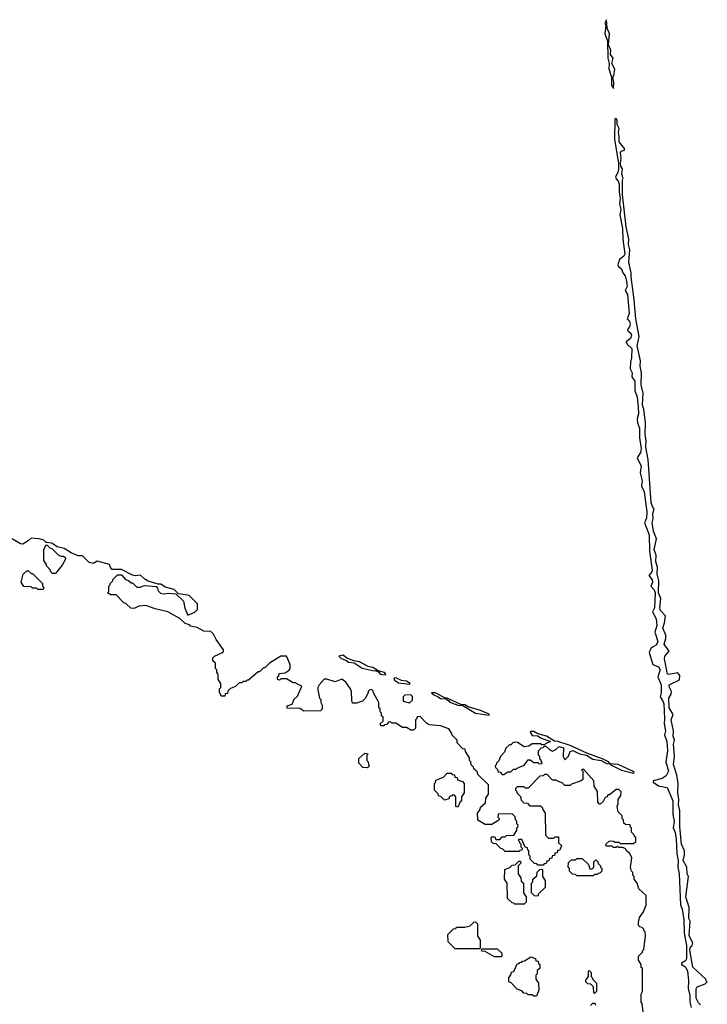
# Model space of a CAD drawing. Extents: x 2895860 to 3052244, y 542080 to 918683.
# Tile 65 of 133: x 2946631 to 2951720, y 732089 to 739380. Entities that reach past the tile are written whole.
import ezdxf

# ---------------------------------------------------------------- set-up
doc = ezdxf.new("R2010")
doc.units = 0

msp = doc.modelspace()

# ---------------------------------------------------------------- linework, layer by layer
at = {"layer": '0CON05XD'}
for points in [[(2951025, 738870), (2951028.8, 738915), (2951020, 738955), (2951027.5, 738965), (2951036.4, 739013.6), (2951012.5, 739055), (2951023.3, 739095), (2951003, 739123), (2951006.2, 739155), (2950990, 739195), (2950996.7, 739275), (2950978.3, 739318.3), (2950975, 739380), (2950961.2, 739355), (2950970, 739335), (2950961.7, 739278.3), (2950981.7, 739221.7), (2950984.2, 739095), (2950993.8, 739055), (2950992.5, 739015), (2951010, 738955), (2951011.2, 738895), (2951025, 738870)], [(2951670, 732085), (2951655, 732100), (2951636.7, 732135), (2951637, 732203), (2951645, 732217.5), (2951705, 732240), (2951720, 732255), (2951711.7, 732261.7), (2951710, 732275), (2951612.5, 732365), (2951590.8, 732489.2), (2951596.2, 732513.8), (2951607.5, 732525), (2951613.3, 732545), (2951587, 732597), (2951592.5, 732705), (2951582.5, 732725), (2951586.7, 732805), (2951562, 732885), (2951580, 733035), (2951570, 733055), (2951567.5, 733105), (2951542.5, 733155), (2951552.5, 733195), (2951552.5, 733225), (2951530, 733275), (2951516.7, 733405), (2951516.4, 733523.6), (2951506.7, 733565), (2951510, 733605), (2951502.9, 733655), (2951505.6, 733725), (2951495.5, 733785.4), (2951470, 733865), (2951476.7, 733925), (2951468.8, 734015), (2951476.2, 734045), (2951466.7, 734075), (2951470, 734115), (2951452.5, 734195), (2951467.5, 734235), (2951438.6, 734285), (2951436.2, 734355), (2951453.3, 734385), (2951456.2, 734405), (2951440, 734435), (2951437.5, 734455), (2951515, 734492.5), (2951517, 734523), (2951503, 734543), (2951435, 734530.8), (2951424.4, 734534.5), (2951402.3, 734647.7), (2951405, 734667.5), (2951437.5, 734705), (2951401.2, 734755), (2951413, 734797), (2951413, 734823), (2951390, 734875), (2951403.8, 734915), (2951411.2, 734965), (2951374.3, 735004.3), (2951368, 735025), (2951376.2, 735095), (2951358.8, 735135), (2951362, 735225), (2951348, 735275), (2951351.2, 735325), (2951338, 735365), (2951341.2, 735415), (2951327.5, 735455), (2951343.3, 735535), (2951322.9, 735592.9), (2951312, 735655), (2951320, 735685), (2951316.4, 735723.6), (2951327.5, 735755), (2951314, 735775), (2951305.8, 735805), (2951282.3, 736122.3), (2951265.9, 736214.1), (2951268.6, 736265), (2951259.2, 736305), (2951263.8, 736395), (2951250, 736495), (2951240, 736525), (2951246.2, 736615), (2951230.8, 736675), (2951233.8, 736765), (2951224.2, 736815), (2951226.7, 736855), (2951201.2, 736965), (2951216.7, 737035), (2951190, 737165), (2951178.8, 737305), (2951155.8, 737475), (2951157.5, 737505), (2951140, 737585), (2951146.7, 737675), (2951136.2, 737715), (2951140, 737755), (2951118.8, 737845), (2951093.3, 738085), (2951092.5, 738195), (2951097.5, 738205), (2951087.5, 738235), (2951092.5, 738275), (2951080, 738295), (2951077.5, 738315), (2951082.5, 738355), (2951076.7, 738395), (2951083, 738407), (2951106.4, 738413.6), (2951107.5, 738425), (2951066.7, 738475), (2951068.8, 738515), (2951062.5, 738545), (2951066.7, 738575), (2951053.3, 738605), (2951052.5, 738635), (2951045, 738647.5), (2951035, 738640), (2951034.1, 738495.9), (2951062.5, 738315), (2951062, 738275), (2951060, 738255), (2951040.9, 738215), (2951045, 738200.8), (2951061.2, 738185), (2951067, 738163), (2951066.7, 738105), (2951074, 738055), (2951070.8, 738015), (2951080, 737975), (2951072, 737935), (2951092, 737835), (2951094, 737755), (2951110, 737645), (2951102, 737628), (2951070, 737605), (2951056.9, 737565), (2951062.7, 737552.7), (2951086, 737535), (2951094.4, 737505), (2951113.1, 737483.1), (2951122.9, 737445), (2951125.8, 737404.2), (2951112, 737375), (2951128.8, 737345), (2951140.8, 737205), (2951126.7, 737165), (2951144.2, 737144.2), (2951149.2, 737125), (2951145, 737106.7), (2951130, 737085), (2951132.5, 737075), (2951155, 737060), (2951159.2, 737045), (2951150.6, 737019.4), (2951120, 736995), (2951127.6, 736977.6), (2951161.2, 736945), (2951160, 736875), (2951151.2, 736845), (2951148, 736795), (2951164, 736765), (2951162.5, 736735), (2951183, 736703), (2951182.9, 736635), (2951200.6, 736585), (2951207.7, 736512.3), (2951209.7, 736460.3), (2951201.2, 736425), (2951203.8, 736395), (2951218.6, 736355), (2951218, 736285), (2951231.4, 736205), (2951225.8, 736175), (2951200, 736135), (2951231.2, 736075), (2951223.3, 736025), (2951238.8, 735965), (2951232.5, 735925), (2951252.7, 735885), (2951273.2, 735736.8), (2951270.9, 735689.1), (2951256.2, 735655), (2951290.6, 735565), (2951292, 735445), (2951311.4, 735305), (2951308.3, 735291.7), (2951286.2, 735265), (2951311.2, 735231.2), (2951314.5, 735215), (2951303.1, 735185), (2951327.8, 735157.8), (2951333.1, 735135), (2951330, 735025), (2951313.8, 734995), (2951342.5, 734942.5), (2951345.6, 734895), (2951331.4, 734845), (2951353.1, 734775), (2951340.9, 734749.1), (2951315, 734734.2), (2951302, 734725), (2951290, 734695), (2951316.1, 734606.1), (2951358.3, 734588.3), (2951370, 734565), (2951354, 734515), (2951377.8, 734455), (2951378, 734395), (2951371.2, 734365), (2951389.6, 734339.6), (2951397.1, 734315), (2951403.5, 734205), (2951400, 734165), (2951409.5, 734115), (2951404.3, 734085), (2951420.4, 734035), (2951425.5, 733965), (2951412, 733885), (2951432.5, 733815), (2951415, 733780), (2951385, 733760), (2951320, 733745), (2951320, 733735), (2951357.9, 733707.9), (2951423.8, 733695), (2951466, 733595), (2951466, 733495), (2951474.4, 733445), (2951466.2, 733395), (2951481.9, 733361.9), (2951490.6, 733315), (2951494.6, 733204.6), (2951504.3, 733155), (2951502, 733105), (2951510.6, 733055), (2951522.5, 732825), (2951534.5, 732794.6), (2951546.2, 732715), (2951550, 732615), (2951566.2, 732525), (2951566, 732425), (2951557.9, 732412.1), (2951530, 732395), (2951530, 732385), (2951557.7, 732367.7), (2951573.8, 732335), (2951581.9, 732265), (2951579.2, 732205), (2951591.1, 732155), (2951591.4, 732105), (2951600, 732065)], [(2951250, 731995), (2951237.5, 732095), (2951230, 732105), (2951230, 732165), (2951240, 732185), (2951240, 732355), (2951231.7, 732361.7), (2951230, 732385), (2951210, 732415), (2951210, 732445), (2951240, 732475), (2951240, 732485), (2951250, 732495), (2951262.5, 732595), (2951260, 732625), (2951250, 732635), (2951250, 732645), (2951238.3, 732658.3), (2951221.7, 732661.7), (2951211.7, 732671.7), (2951210, 732695), (2951218.3, 732731.7), (2951247, 732773), (2951267, 732823), (2951267.5, 732895), (2951212.5, 732945), (2951200, 732985), (2951180, 733015), (2951180, 733035), (2951170, 733045), (2951170, 733065), (2951160, 733075), (2951152.5, 733105), (2951162.5, 733175), (2951146.4, 733206.4), (2951123.6, 733223.6), (2951115, 733240), (2951095, 733250), (2951065, 733250), (2951055, 733260), (2951045, 733250), (2951025, 733250), (2951015, 733260), (2950975, 733260), (2950970, 733265), (2950971.7, 733278.3), (2950993, 733297), (2951005, 733300), (2951027, 733297), (2951035, 733290), (2951065, 733290), (2951075, 733280), (2951175, 733280), (2951190, 733295), (2951190, 733325), (2951181.7, 733331.7), (2951180, 733345), (2951160, 733365), (2951160, 733395), (2951151.7, 733401.7), (2951148.3, 733418.3), (2951115, 733420), (2951101.7, 733431.7), (2951100, 733455), (2951090, 733465), (2951090, 733485), (2951060, 733515), (2951052.5, 733555), (2951060, 733575), (2951060, 733605), (2951080, 733635), (2951081.7, 733661.7), (2951065, 733680), (2951045, 733680), (2951031.7, 733668.3), (2950995, 733640), (2950985, 733640), (2950980, 733625), (2950965, 733620), (2950948.3, 733591.7), (2950928.3, 733571.7), (2950921.7, 733571.7), (2950910, 733585), (2950907.5, 733665), (2950882.5, 733705), (2950880, 733745), (2950805, 733830), (2950790, 733825), (2950800, 733815), (2950800, 733755), (2950787, 733743), (2950715, 733720), (2950705, 733710), (2950665, 733710), (2950645, 733730), (2950611.7, 733741.7), (2950605, 733750), (2950575, 733750), (2950535, 733790), (2950515, 733790), (2950505, 733780), (2950481.7, 733778.3), (2950395, 733690), (2950375, 733690), (2950365, 733700), (2950311.7, 733698.3), (2950301.7, 733688.3), (2950300, 733675), (2950308.3, 733668.3), (2950311.7, 733651.7), (2950338.3, 733628.3), (2950341.7, 733601.7), (2950361.7, 733581.7), (2950388.3, 733578.3), (2950405, 733560), (2950485, 733560), (2950498.3, 733548.3), (2950501.7, 733531.7), (2950520, 733505), (2950521.7, 733341.7), (2950545, 733320), (2950585, 733320), (2950595, 733330), (2950618.3, 733328.3), (2950620, 733285), (2950640, 733265), (2950628.3, 733231.7), (2950611.7, 733228.3), (2950608.3, 733211.7), (2950591.7, 733208.3), (2950588.3, 733191.7), (2950571.7, 733188.3), (2950568.3, 733171.7), (2950551.7, 733168.3), (2950548.3, 733151.7), (2950531.7, 733148.3), (2950528.3, 733131.7), (2950511.7, 733128.3), (2950505, 733120), (2950465, 733120), (2950458.3, 733128.3), (2950441.7, 733131.7), (2950410, 733165), (2950410, 733185), (2950400, 733195), (2950400, 733225), (2950391.7, 733231.7), (2950388.3, 733248.3), (2950371.7, 733251.7), (2950348.3, 733308.3), (2950325, 733310), (2950320, 733305), (2950328.3, 733298.3), (2950331.7, 733281.7), (2950340, 733275), (2950340, 733255), (2950350, 733245), (2950348.3, 733231.7), (2950331.7, 733228.3), (2950325, 733220), (2950225, 733220), (2950205, 733240), (2950191.7, 733241.7), (2950158.3, 733278.3), (2950135, 733280), (2950121.7, 733291.7), (2950120, 733325), (2950125, 733330), (2950148.3, 733328.3), (2950155, 733310), (2950185, 733310), (2950201.7, 733328.3), (2950225, 733330), (2950235, 733340), (2950288.3, 733341.7), (2950310, 733375), (2950310, 733395), (2950318.3, 733401.7), (2950320, 733415), (2950310, 733425), (2950310, 733445), (2950300, 733455), (2950298.3, 733478.3), (2950275, 733500), (2950171.7, 733498.3), (2950170, 733475), (2950180, 733465), (2950178.3, 733451.7), (2950125, 733420), (2950075, 733420), (2950021.7, 733451.7), (2950020, 733505), (2950038.3, 733531.7), (2950041.7, 733548.3), (2950078.3, 733581.7), (2950080, 733615), (2950100, 733645), (2950100, 733715), (2950021.7, 733791.7), (2950018.3, 733808.3), (2950008.3, 733818.3), (2949991.7, 733831.7), (2949990, 733845), (2949971.7, 733861.7), (2949970, 733885), (2949960, 733895), (2949960, 733915), (2949931.7, 733961.7), (2949928.3, 733978.3), (2949911.7, 733981.7), (2949870, 734025), (2949870, 734045), (2949831.7, 734081.7), (2949830, 734095), (2949808.3, 734128.3), (2949745, 734150), (2949665, 734157.5), (2949640.7, 734170.7), (2949595, 734220), (2949571.7, 734218.3), (2949568.3, 734201.7), (2949560, 734195), (2949560, 734135), (2949545, 734120), (2949525, 734120), (2949495, 734140), (2949465, 734140), (2949415, 734170), (2949385, 734170), (2949375, 734180), (2949361.7, 734178.3), (2949348.3, 734161.7), (2949331.7, 734158.3), (2949325, 734150), (2949305, 734150), (2949300, 734165), (2949320, 734185), (2949320, 734215), (2949310, 734225), (2949310, 734245), (2949300, 734255), (2949298.3, 734278.3), (2949290, 734285), (2949290, 734325), (2949250, 734395), (2949248.3, 734408.3), (2949235, 734420), (2949221.7, 734418.3), (2949210, 734405), (2949210, 734395), (2949187, 734353), (2949167, 734333), (2949125, 734320), (2949095, 734320), (2949088.3, 734338.3), (2949086.7, 734405), (2949080, 734425), (2949043.9, 734473.9), (2949015, 734497.5), (2948965, 734476.7), (2948905, 734496.7), (2948885, 734497.5), (2948847.5, 734455), (2948837.5, 734435), (2948838.3, 734418.3), (2948850, 734355), (2948860, 734345), (2948860, 734325), (2948870, 734305), (2948870, 734275), (2948858.3, 734261.7), (2948735, 734260), (2948705, 734280), (2948611.7, 734281.7), (2948611.7, 734298.3), (2948648.3, 734311.7), (2948661.7, 734348.3), (2948688.3, 734371.7), (2948720, 734445), (2948681.7, 734461.7), (2948675, 734470), (2948655, 734470), (2948605, 734500), (2948565, 734500), (2948555, 734490), (2948541.7, 734491.7), (2948540, 734515), (2948548.3, 734521.7), (2948551.7, 734538.3), (2948597, 734543), (2948626.4, 734563.6), (2948632.5, 734575), (2948632.5, 734605), (2948606.2, 734666.2), (2948565, 734666.7), (2948480, 734615), (2948445, 734580), (2948435, 734580), (2948405, 734550), (2948395, 734550), (2948325, 734490), (2948315, 734490), (2948305, 734480), (2948285, 734480), (2948275, 734470), (2948255, 734470), (2948228.3, 734441.7), (2948191.7, 734428.3), (2948171.7, 734408.3), (2948168.3, 734391.7), (2948151.7, 734388.3), (2948148.3, 734371.7), (2948121.7, 734371.7), (2948118.3, 734388.3), (2948110, 734395), (2948110, 734425), (2948120, 734435), (2948120, 734465), (2948100, 734495), (2948100, 734535), (2948090, 734545), (2948090, 734565), (2948080, 734575), (2948080, 734615), (2948061.7, 734631.7), (2948060, 734655), (2948071.7, 734668.3), (2948128.3, 734691.7), (2948138.3, 734701.7), (2948140, 734715), (2948085, 734790), (2948065, 734830), (2948045, 734850), (2947993, 734853), (2947945, 734880), (2947895, 734890), (2947888.3, 734898.3), (2947855, 734910), (2947817, 734947), (2947726.4, 734996.4), (2947635, 735016.7), (2947565, 735042.5), (2947515, 735037.5), (2947475, 735020), (2947453, 735023), (2947420, 735055), (2947400, 735065), (2947345, 735120), (2947305, 735120), (2947280, 735135), (2947290, 735145), (2947290, 735185), (2947300, 735195), (2947300, 735205), (2947320, 735225), (2947320, 735235), (2947355, 735270), (2947385, 735270), (2947413.6, 735233.6), (2947437, 735227), (2947455, 735210), (2947465, 735210), (2947498.3, 735178.3), (2947521.7, 735178.3), (2947555, 735190), (2947641.7, 735181.7), (2947651.7, 735171.7), (2947655, 735150), (2947673.8, 735133.8), (2947695, 735127.5), (2947735, 735132.5), (2947787.5, 735127.5), (2947842.5, 735075), (2947853, 735023), (2947875, 734970), (2947928.3, 734991.7), (2947948.3, 735011.7), (2947947.5, 735055), (2947885, 735116.7), (2947826, 735126), (2947807.5, 735127.5), (2947775, 735160), (2947708.3, 735178.3), (2947675, 735200), (2947655, 735200), (2947583, 735223), (2947557, 735237), (2947525, 735267.5), (2947485, 735262.5), (2947466.7, 735266.7), (2947385, 735310), (2947315, 735310), (2947303, 735323), (2947295, 735346.7), (2947205, 735370), (2947175, 735352.5), (2947145, 735360), (2947095, 735410), (2947065, 735410), (2947011.2, 735431.2), (2946960, 735465), (2946907.5, 735477.5), (2946870, 735505), (2946828.3, 735508.3), (2946810, 735525), (2946775, 735536.7), (2946715, 735540), (2946695, 735520), (2946655, 735497.5), (2946638.3, 735498.3), (2946565, 735540)], [(2946895, 735280), (2946875, 735280), (2946860, 735295), (2946860, 735305), (2946830, 735335), (2946830, 735345), (2946810, 735375), (2946810, 735455), (2946825, 735490), (2946835, 735490), (2946855, 735470), (2946870, 735465), (2946915, 735417.5), (2946935, 735407.5), (2946955, 735407.5), (2946970, 735395), (2946970, 735385), (2946945, 735340), (2946895, 735280)], [(2946805, 735160), (2946765, 735160), (2946755, 735170), (2946725, 735170), (2946715, 735180), (2946661.7, 735181.7), (2946642.5, 735215), (2946657.5, 735275), (2946685, 735300), (2946695, 735300), (2946715, 735280), (2946725, 735280), (2946800, 735205), (2946800, 735185), (2946810, 735175), (2946805, 735160)], [(2949335, 734530), (2949340, 734535), (2949330, 734545), (2949285, 734557.5), (2949245, 734583.3), (2949211.2, 734591.2), (2949145, 734626), (2949105, 734632.5), (2949053.3, 734653.3), (2949025, 734673.3), (2948992.5, 734667.5), (2949009.3, 734649.3), (2949045, 734637.5), (2949065, 734622.5), (2949107, 734617), (2949165, 734577.5), (2949255, 734557.5), (2949265, 734560), (2949288.3, 734548.3), (2949300, 734535), (2949335, 734530)], [(2949515, 734460), (2949520, 734465), (2949495, 734482.5), (2949457.5, 734487.5), (2949415, 734506.7), (2949400, 734505), (2949405, 734490), (2949435, 734470), (2949515, 734460)], [(2949515, 734322.5), (2949538.3, 734341.7), (2949538.3, 734368.3), (2949525, 734380), (2949481.7, 734378.3), (2949470, 734365), (2949470, 734335), (2949515, 734322.5)], [(2950105, 734230), (2950105, 734237.5), (2950042.5, 734265), (2949950.7, 734290.7), (2949925, 734306.7), (2949895, 734310), (2949795, 734356.2), (2949778.3, 734358.3), (2949705, 734396.2), (2949680, 734395), (2949695, 734380), (2949727, 734367), (2949745, 734352.5), (2949785, 734350), (2949805, 734340), (2949815, 734327.5), (2949873.6, 734303.6), (2949911.7, 734301.7), (2950005, 734246.2), (2950105, 734230)], [(2950215, 733790), (2950245, 733810), (2950265, 733810), (2950285, 733830), (2950305, 733830), (2950311.7, 733838.3), (2950365, 733860), (2950395, 733900), (2950408.3, 733898.3), (2950435, 733880), (2950465, 733880), (2950475, 733870), (2950498.3, 733871.7), (2950488.3, 733898.3), (2950480, 733905), (2950480, 733925), (2950470, 733935), (2950470, 733965), (2950491.7, 733988.3), (2950505, 733990), (2950515, 734000), (2950525, 734000), (2950555, 733972.5), (2950575, 733963.3), (2950600, 733975), (2950623, 733997), (2950655, 733987.5), (2950652.5, 733925), (2950665, 733900), (2950693, 733927), (2950705, 733960), (2950725, 733967.5), (2950773, 733943), (2950825, 733933.3), (2950873.6, 733903.6), (2950935, 733893.3), (2950975, 733873.3), (2951000, 733870), (2950990, 733885), (2950950, 733905), (2950829.3, 733949.3), (2950705, 734006), (2950615, 734035.8), (2950588.3, 734038.3), (2950530, 734075), (2950465, 734092.5), (2950435, 734108.8), (2950415, 734110), (2950410, 734105), (2950425, 734080), (2950467, 734077), (2950485, 734062.5), (2950560, 734035), (2950521.7, 734018.3), (2950515, 734010), (2950495, 734010), (2950485, 734017.5), (2950425, 734017.5), (2950398.8, 734001.2), (2950365, 733996.2), (2950315, 734027.5), (2950295, 734030), (2950280, 734025), (2950265, 734010), (2950255, 734010), (2950230, 733985), (2950220, 733955), (2950190, 733925), (2950178.3, 733891.7), (2950160, 733875), (2950158.3, 733861.7), (2950150, 733855), (2950151.7, 733841.7), (2950168.3, 733828.3), (2950171.7, 733811.7), (2950188.3, 733808.3), (2950201.7, 733791.7), (2950215, 733790)], [(2949205, 733840), (2949171.7, 733841.7), (2949140, 733875), (2949141.7, 733908.3), (2949185, 733950), (2949210, 733945), (2949200, 733935), (2949200, 733895), (2949210, 733885), (2949211.7, 733861.7), (2949220, 733855), (2949205, 733840)], [(2951175, 733800), (2951180, 733805), (2951167.5, 733815), (2951060, 733865), (2951000, 733870), (2951000, 733865), (2951085, 733822.5), (2951175, 733800)], [(2949875, 733550), (2949860, 733555), (2949860, 733625), (2949848.3, 733638.3), (2949835, 733640), (2949828.3, 733631.7), (2949811.7, 733628.3), (2949808.3, 733611.7), (2949775, 733600), (2949748.3, 733628.3), (2949731.7, 733631.7), (2949728.3, 733648.3), (2949700, 733675), (2949700, 733725), (2949708.3, 733731.7), (2949711.7, 733748.3), (2949768.3, 733771.7), (2949795, 733800), (2949825, 733800), (2949831.7, 733791.7), (2949848.3, 733788.3), (2949851.7, 733771.7), (2949868.3, 733768.3), (2949871.7, 733751.7), (2949908.3, 733738.3), (2949920, 733725), (2949920, 733655), (2949900, 733625), (2949900, 733595), (2949891.7, 733588.3), (2949875, 733550)], [(2950875, 733040), (2950755, 733040), (2950745, 733050), (2950721.7, 733051.7), (2950700, 733075), (2950700, 733095), (2950690, 733105), (2950691.7, 733138.3), (2950715, 733160), (2950745, 733160), (2950755, 733170), (2950795, 733170), (2950840, 733125), (2950851.7, 733091.7), (2950865, 733090), (2950880, 733105), (2950880, 733145), (2950895, 733160), (2950910, 733145), (2950911.7, 733131.7), (2950930, 733115), (2950930, 733105), (2950940, 733095), (2950940, 733075), (2950925, 733060), (2950911.7, 733058.3), (2950905, 733050), (2950885, 733050), (2950875, 733040)], [(2950365, 732830), (2950295, 732830), (2950288.3, 732838.3), (2950275, 732840), (2950241.7, 732871.7), (2950240, 732985), (2950220, 733015), (2950221.7, 733088.3), (2950258.3, 733101.7), (2950275, 733120), (2950298.3, 733121.7), (2950325, 733150), (2950338.3, 733148.3), (2950340, 733135), (2950320, 733115), (2950320, 733055), (2950340, 733025), (2950341.7, 733001.7), (2950360, 732985), (2950360, 732915), (2950380, 732885), (2950380, 732845), (2950365, 732830)], [(2950465, 732890), (2950441.7, 732891.7), (2950420, 732915), (2950420, 732985), (2950430, 732995), (2950430, 733015), (2950458.3, 733041.7), (2950461.7, 733068.3), (2950481.7, 733088.3), (2950495, 733090), (2950500, 733085), (2950500, 733035), (2950520, 733005), (2950520, 732955), (2950471.7, 732908.3), (2950465, 732890)], [(2950035, 732500), (2949855, 732500), (2949801.7, 732551.7), (2949800, 732605), (2949841.7, 732648.3), (2949858.3, 732651.7), (2949865, 732660), (2949925, 732660), (2949965, 732670), (2949991.7, 732698.3), (2950005, 732700), (2950020, 732685), (2950020, 732595), (2950040, 732565), (2950040, 732505), (2950035, 732500)], [(2950195, 732440), (2950145, 732440), (2950075, 732480), (2950051.7, 732481.7), (2950050, 732495), (2950055, 732500), (2950165, 732500), (2950198.3, 732468.3), (2950200, 732445), (2950195, 732440)], [(2950455, 732150), (2950435, 732150), (2950425, 732160), (2950395, 732160), (2950385, 732170), (2950361.7, 732171.7), (2950348.3, 732188.3), (2950311.7, 732201.7), (2950268.3, 732248.3), (2950250, 732255), (2950250, 732285), (2950268.3, 732311.7), (2950271.7, 732328.3), (2950288.3, 732331.7), (2950311.7, 732388.3), (2950328.3, 732391.7), (2950331.7, 732398.3), (2950348.3, 732401.7), (2950351.7, 732408.3), (2950368.3, 732411.7), (2950415, 732440), (2950448.3, 732428.3), (2950451.7, 732411.7), (2950468.3, 732408.3), (2950471.7, 732391.7), (2950480, 732385), (2950480, 732355), (2950461.7, 732338.3), (2950460, 732315), (2950450, 732305), (2950450, 732275), (2950470, 732245), (2950472.5, 732195), (2950455, 732150)], [(2950885, 732170), (2950880, 732175), (2950878.3, 732218.3), (2950858.3, 732238.3), (2950835, 732240), (2950820, 732255), (2950821.7, 732268.3), (2950840, 732295), (2950840, 732335), (2950845, 732340), (2950860, 732325), (2950860, 732295), (2950868.3, 732288.3), (2950871.7, 732271.7), (2950900, 732245), (2950900, 732185), (2950885, 732170)], [(2950855, 732080), (2950871.7, 732098.3), (2950888.3, 732098.3), (2950891.7, 732081.7)]]:
    msp.add_lwpolyline(points, dxfattribs=at)

doc.saveas('drawing.dxf')
